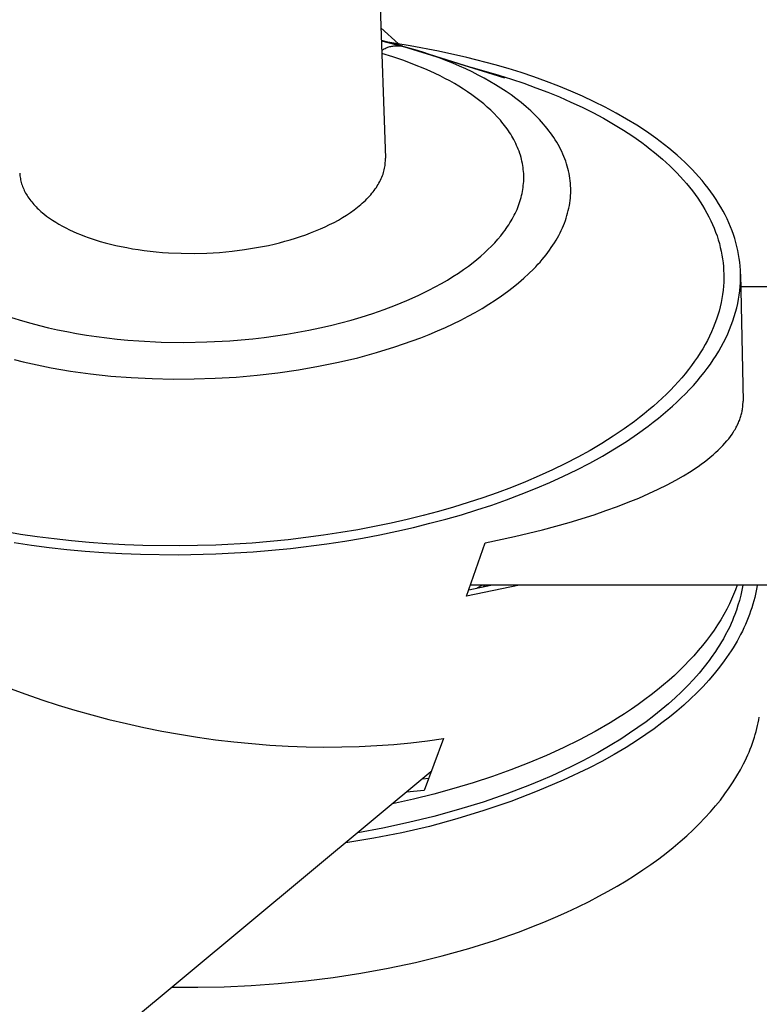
# Model space of a CAD drawing. Header units: millimetres. Extents: x 2489 to 5060, y -11490 to -9826.
# Tile 19 of 25: x 4466 to 4552, y -10337 to -10222. Entities that reach past the tile are written whole.
import ezdxf

# ---------------------------------------------------------------- set-up
doc = ezdxf.new("R2010")
doc.units = ezdxf.units.MM
doc.layers.add('Make2D$Visible$Curvas', color=7, linetype='Continuous')

msp = doc.modelspace()

# ---------------------------------------------------------------- linework, layer by layer
at = {"layer": 'Make2D$Visible$Curvas', "color": 8, "lineweight": -3, "true_color": 0x7f7f7f}
for p, q in [((4507.62, -10212.17), (4508.5, -10237.76)), ((4507.97, -10222.53), (4510.03, -10224.38)), ((4508.03, -10224.01), (4508.03, -10224.01)), ((4510.26, -10224.59), (4508.03, -10224.01)), ((4508.03, -10224.02), (4510.56, -10224.68)), ((4511.38, -10224.6), (4508.03, -10224.09)), ((4508.07, -10225.13), (4508.17, -10225.07)), ((4509.37, -10225.92), (4508.08, -10225.52)), ((4508.17, -10225.07), (4508.27, -10225.01)), ((4508.27, -10225.01), (4508.37, -10224.96)), ((4508.37, -10224.96), (4508.47, -10224.91)), ((4508.47, -10224.91), (4508.58, -10224.86)), ((4508.58, -10224.86), (4508.69, -10224.82)), ((4508.69, -10224.82), (4508.8, -10224.78)), ((4508.8, -10224.78), (4508.91, -10224.74)), ((4508.91, -10224.74), (4509.02, -10224.71)), ((4509.02, -10224.71), (4509.13, -10224.68)), ((4509.13, -10224.68), (4509.24, -10224.66)), ((4509.24, -10224.66), (4509.36, -10224.64)), ((4509.36, -10224.64), (4509.47, -10224.62)), ((4509.47, -10224.62), (4509.59, -10224.61)), ((4509.59, -10224.61), (4509.71, -10224.6)), ((4509.71, -10224.6), (4509.82, -10224.6)), ((4509.82, -10224.6), (4509.94, -10224.6)), ((4509.94, -10224.6), (4510.05, -10224.6)), ((4510.05, -10224.6), (4510.17, -10224.61)), ((4510.17, -10224.61), (4510.29, -10224.62)), ((4510.53, -10224.67), (4510.26, -10224.59)), ((4510.26, -10224.6), (4510.29, -10224.62)), ((4510.29, -10224.62), (4510.56, -10224.68)), ((4510.56, -10224.68), (4510.62, -10224.7)), ((4510.62, -10224.7), (4520.42, -10227.75)), ((4510.63, -10224.7), (4512.24, -10225.18)), ((4512.24, -10225.17), (4510.7, -10224.72)), ((4514.72, -10225.23), (4511.38, -10224.6)), ((4513.11, -10225.44), (4512.24, -10225.17)), ((4512.24, -10225.18), (4522.41, -10228.35)), ((4513.95, -10225.73), (4513.11, -10225.44)), ((4518.03, -10225.97), (4514.72, -10225.23)), ((4510.64, -10226.35), (4509.37, -10225.92)), ((4511.89, -10226.82), (4510.64, -10226.35)), ((4514.78, -10226.03), (4513.95, -10225.73)), ((4515.58, -10226.33), (4514.78, -10226.03)), ((4516.37, -10226.65), (4515.58, -10226.33)), ((4517.14, -10226.98), (4516.37, -10226.65)), ((4521.32, -10226.83), (4518.03, -10225.97)), ((4513.12, -10227.32), (4511.89, -10226.82)), ((4513.72, -10227.59), (4513.12, -10227.32)), ((4514.3, -10227.86), (4513.72, -10227.59)), ((4514.88, -10228.14), (4514.3, -10227.86)), ((4517.9, -10227.32), (4517.14, -10226.98)), ((4518.63, -10227.67), (4517.9, -10227.32)), ((4518.5, -10227.13), (4520.29, -10227.61)), ((4519.34, -10228.03), (4518.63, -10227.67)), ((4520.29, -10227.61), (4521.77, -10228.05)), ((4522.41, -10228.35), (4520.42, -10227.75)), ((4522.85, -10227.28), (4521.32, -10226.83)), ((4524.36, -10227.75), (4522.85, -10227.28)), ((4525.85, -10228.25), (4524.36, -10227.75)), ((4515.45, -10228.43), (4514.88, -10228.14)), ((4516.01, -10228.73), (4515.45, -10228.43)), ((4516.56, -10229.04), (4516.01, -10228.73)), ((4517.09, -10229.35), (4516.56, -10229.04)), ((4520.03, -10228.4), (4519.34, -10228.03)), ((4520.7, -10228.77), (4520.03, -10228.4)), ((4521.36, -10229.16), (4520.7, -10228.77)), ((4521.77, -10228.05), (4523.23, -10228.51)), ((4523.23, -10228.51), (4524.67, -10228.99)), ((4524.67, -10228.99), (4526.09, -10229.51)), ((4527.31, -10228.78), (4525.85, -10228.25)), ((4528.75, -10229.33), (4527.31, -10228.78)), ((4517.61, -10229.68), (4517.09, -10229.35)), ((4518.11, -10230.01), (4517.61, -10229.68)), ((4518.61, -10230.35), (4518.11, -10230.01)), ((4521.99, -10229.55), (4521.36, -10229.16)), ((4522.6, -10229.95), (4521.99, -10229.55)), ((4523.19, -10230.36), (4522.6, -10229.95)), ((4526.09, -10229.51), (4527.49, -10230.04)), ((4527.49, -10230.04), (4528.85, -10230.6)), ((4530.16, -10229.91), (4528.75, -10229.33)), ((4531.54, -10230.52), (4530.16, -10229.91)), ((4519.08, -10230.7), (4518.61, -10230.35)), ((4519.54, -10231.05), (4519.08, -10230.7)), ((4519.99, -10231.41), (4519.54, -10231.05)), ((4523.75, -10230.78), (4523.19, -10230.36)), ((4524.36, -10231.26), (4523.75, -10230.78)), ((4524.94, -10231.74), (4524.36, -10231.26)), ((4528.85, -10230.6), (4530.18, -10231.19)), ((4530.18, -10231.19), (4531.48, -10231.8)), ((4532.88, -10231.15), (4531.54, -10230.52)), ((4534.19, -10231.8), (4532.88, -10231.15)), ((4520.41, -10231.78), (4519.99, -10231.41)), ((4520.82, -10232.16), (4520.41, -10231.78)), ((4521.21, -10232.54), (4520.82, -10232.16)), ((4525.49, -10232.23), (4524.94, -10231.74)), ((4525.75, -10232.48), (4525.49, -10232.23)), ((4526.01, -10232.74), (4525.75, -10232.48)), ((4531.48, -10231.8), (4532.75, -10232.43)), ((4532.75, -10232.43), (4533.98, -10233.09)), ((4535.46, -10232.48), (4534.19, -10231.8)), ((4536.68, -10233.18), (4535.46, -10232.48)), ((4521.58, -10232.93), (4521.21, -10232.54)), ((4521.94, -10233.33), (4521.58, -10232.93)), ((4522.1, -10233.53), (4521.94, -10233.33)), ((4522.27, -10233.73), (4522.1, -10233.53)), ((4526.26, -10232.99), (4526.01, -10232.74)), ((4526.51, -10233.24), (4526.26, -10232.99)), ((4526.74, -10233.5), (4526.51, -10233.24)), ((4526.97, -10233.76), (4526.74, -10233.5)), ((4533.98, -10233.09), (4535.16, -10233.77)), ((4537.87, -10233.91), (4536.68, -10233.18)), ((4522.43, -10233.93), (4522.27, -10233.73)), ((4522.58, -10234.13), (4522.43, -10233.93)), ((4522.73, -10234.34), (4522.58, -10234.13)), ((4522.87, -10234.54), (4522.73, -10234.34)), ((4523.01, -10234.75), (4522.87, -10234.54)), ((4523.14, -10234.96), (4523.01, -10234.75)), ((4527.19, -10234.02), (4526.97, -10233.76)), ((4527.4, -10234.28), (4527.19, -10234.02)), ((4527.61, -10234.55), (4527.4, -10234.28)), ((4527.81, -10234.81), (4527.61, -10234.55)), ((4535.16, -10233.77), (4536.31, -10234.47)), ((4536.31, -10234.47), (4537.4, -10235.19)), ((4539, -10234.65), (4537.87, -10233.91)), ((4540.09, -10235.42), (4539, -10234.65)), ((4523.27, -10235.17), (4523.14, -10234.96)), ((4523.39, -10235.38), (4523.27, -10235.17)), ((4523.51, -10235.59), (4523.39, -10235.38)), ((4523.62, -10235.8), (4523.51, -10235.59)), ((4523.73, -10236.03), (4523.62, -10235.8)), ((4528, -10235.08), (4527.81, -10234.81)), ((4528.18, -10235.35), (4528, -10235.08)), ((4528.36, -10235.62), (4528.18, -10235.35)), ((4528.53, -10235.89), (4528.36, -10235.62)), ((4528.69, -10236.16), (4528.53, -10235.89)), ((4537.4, -10235.19), (4538.46, -10235.93)), ((4538.46, -10235.93), (4538.97, -10236.31)), ((4540.62, -10235.81), (4540.09, -10235.42)), ((4541.13, -10236.2), (4540.62, -10235.81)), ((4523.84, -10236.26), (4523.73, -10236.03)), ((4523.94, -10236.49), (4523.84, -10236.26)), ((4524.03, -10236.72), (4523.94, -10236.49)), ((4524.12, -10236.95), (4524.03, -10236.72)), ((4524.2, -10237.19), (4524.12, -10236.95)), ((4528.84, -10236.44), (4528.69, -10236.16)), ((4528.98, -10236.72), (4528.84, -10236.44)), ((4529.12, -10236.99), (4528.98, -10236.72)), ((4529.25, -10237.27), (4529.12, -10236.99)), ((4538.97, -10236.31), (4539.46, -10236.69)), ((4539.46, -10236.69), (4539.95, -10237.08)), ((4539.95, -10237.08), (4540.42, -10237.47)), ((4541.63, -10236.6), (4541.13, -10236.2)), ((4542.12, -10237.01), (4541.63, -10236.6)), ((4542.59, -10237.41), (4542.12, -10237.01)), ((4508.48, -10238.43), (4508.49, -10238.26)), ((4508.49, -10238.26), (4508.5, -10238.09)), ((4508.5, -10237.93), (4508.5, -10237.76)), ((4508.5, -10238.09), (4508.5, -10237.93)), ((4524.28, -10237.42), (4524.2, -10237.19)), ((4524.35, -10237.66), (4524.28, -10237.42)), ((4524.41, -10237.89), (4524.35, -10237.66)), ((4524.46, -10238.12), (4524.41, -10237.89)), ((4524.51, -10238.36), (4524.46, -10238.12)), ((4529.37, -10237.55), (4529.25, -10237.27)), ((4529.48, -10237.83), (4529.37, -10237.55)), ((4529.58, -10238.11), (4529.48, -10237.83)), ((4529.67, -10238.4), (4529.58, -10238.11)), ((4540.42, -10237.47), (4540.87, -10237.86)), ((4540.87, -10237.86), (4541.32, -10238.26)), ((4541.32, -10238.26), (4541.75, -10238.66)), ((4543.05, -10237.83), (4542.59, -10237.41)), ((4543.49, -10238.24), (4543.05, -10237.83)), ((4543.93, -10238.66), (4543.49, -10238.24)), ((4508.27, -10239.45), (4508.32, -10239.28)), ((4508.32, -10239.28), (4508.37, -10239.11)), ((4508.37, -10239.11), (4508.4, -10238.94)), ((4508.4, -10238.94), (4508.43, -10238.77)), ((4508.43, -10238.77), (4508.46, -10238.6)), ((4508.46, -10238.6), (4508.48, -10238.43)), ((4524.55, -10238.6), (4524.51, -10238.36)), ((4524.59, -10238.83), (4524.55, -10238.6)), ((4524.62, -10239.07), (4524.59, -10238.83)), ((4524.64, -10239.31), (4524.62, -10239.07)), ((4524.66, -10239.54), (4524.64, -10239.31)), ((4529.76, -10238.68), (4529.67, -10238.4)), ((4529.84, -10238.96), (4529.76, -10238.68)), ((4529.91, -10239.25), (4529.84, -10238.96)), ((4529.97, -10239.54), (4529.91, -10239.25)), ((4541.75, -10238.66), (4542.17, -10239.07)), ((4542.17, -10239.07), (4542.57, -10239.48)), ((4544.34, -10239.09), (4543.93, -10238.66)), ((4544.75, -10239.51), (4544.34, -10239.09)), ((4465.76, -10239.5), (4465.77, -10239.66)), ((4465.77, -10239.66), (4465.78, -10239.82)), ((4465.78, -10239.82), (4465.8, -10239.98)), ((4465.8, -10239.98), (4465.83, -10240.13)), ((4465.83, -10240.13), (4465.86, -10240.29)), ((4465.86, -10240.29), (4465.9, -10240.45)), ((4465.9, -10240.45), (4465.94, -10240.6)), ((4507.75, -10240.66), (4507.85, -10240.49)), ((4507.85, -10240.49), (4507.93, -10240.31)), ((4507.93, -10240.31), (4508.01, -10240.14)), ((4508.01, -10240.14), (4508.09, -10239.97)), ((4508.09, -10239.97), (4508.15, -10239.8)), ((4508.15, -10239.8), (4508.22, -10239.62)), ((4508.19, -10239.7), (4508.2, -10239.7)), ((4508.22, -10239.62), (4508.27, -10239.45)), ((4524.64, -10240.72), (4524.66, -10240.49)), ((4524.67, -10239.78), (4524.66, -10239.54)), ((4524.66, -10240.49), (4524.67, -10240.25)), ((4524.67, -10240.02), (4524.67, -10239.78)), ((4524.67, -10240.25), (4524.67, -10240.02)), ((4530.02, -10239.82), (4529.97, -10239.54)), ((4530.07, -10240.11), (4530.02, -10239.82)), ((4530.1, -10240.4), (4530.07, -10240.11)), ((4530.13, -10240.69), (4530.1, -10240.4)), ((4542.57, -10239.48), (4542.96, -10239.9)), ((4542.96, -10239.9), (4543.34, -10240.31)), ((4543.34, -10240.31), (4543.7, -10240.73)), ((4545.14, -10239.95), (4544.75, -10239.51)), ((4545.51, -10240.38), (4545.14, -10239.95)), ((4545.87, -10240.82), (4545.51, -10240.38)), ((4465.94, -10240.6), (4465.98, -10240.76)), ((4465.98, -10240.76), (4466.03, -10240.92)), ((4466.03, -10240.92), (4466.09, -10241.07)), ((4466.09, -10241.07), (4466.15, -10241.23)), ((4466.15, -10241.23), (4466.22, -10241.38)), ((4466.22, -10241.38), (4466.29, -10241.54)), ((4466.29, -10241.54), (4466.37, -10241.69)), ((4466.37, -10241.69), (4466.45, -10241.84)), ((4506.93, -10241.86), (4507.06, -10241.69)), ((4507.06, -10241.69), (4507.2, -10241.52)), ((4507.2, -10241.52), (4507.32, -10241.35)), ((4507.32, -10241.35), (4507.44, -10241.17)), ((4507.44, -10241.17), (4507.55, -10241)), ((4507.55, -10241), (4507.65, -10240.83)), ((4507.65, -10240.83), (4507.75, -10240.66)), ((4524.47, -10241.9), (4524.52, -10241.67)), ((4524.52, -10241.67), (4524.56, -10241.43)), ((4524.56, -10241.43), (4524.59, -10241.2)), ((4524.59, -10241.2), (4524.62, -10240.96)), ((4524.62, -10240.96), (4524.64, -10240.72)), ((4530.15, -10240.98), (4530.13, -10240.69)), ((4530.16, -10241.27), (4530.15, -10240.98)), ((4530.16, -10241.56), (4530.16, -10241.27)), ((4530.16, -10241.85), (4530.16, -10241.56)), ((4543.7, -10240.73), (4544.05, -10241.16)), ((4544.05, -10241.16), (4544.38, -10241.58)), ((4544.38, -10241.58), (4544.7, -10242.01)), ((4546.22, -10241.26), (4545.87, -10240.82)), ((4546.55, -10241.7), (4546.22, -10241.26)), ((4546.86, -10242.14), (4546.55, -10241.7)), ((4466.45, -10241.84), (4466.54, -10241.99)), ((4466.54, -10241.99), (4466.63, -10242.14)), ((4466.63, -10242.14), (4466.72, -10242.29)), ((4466.72, -10242.29), (4466.83, -10242.44)), ((4466.83, -10242.44), (4466.93, -10242.59)), ((4466.93, -10242.59), (4467.04, -10242.73)), ((4467.04, -10242.73), (4467.16, -10242.88)), ((4505.8, -10243.02), (4505.98, -10242.86)), ((4505.98, -10242.86), (4506.16, -10242.69)), ((4506.16, -10242.69), (4506.32, -10242.53)), ((4506.32, -10242.53), (4506.48, -10242.36)), ((4506.48, -10242.36), (4506.64, -10242.19)), ((4506.64, -10242.19), (4506.79, -10242.03)), ((4506.79, -10242.03), (4506.93, -10241.86)), ((4524.14, -10243.06), (4524.22, -10242.83)), ((4524.22, -10242.83), (4524.29, -10242.6)), ((4524.29, -10242.6), (4524.36, -10242.37)), ((4524.36, -10242.37), (4524.42, -10242.13)), ((4524.42, -10242.13), (4524.47, -10241.9)), ((4530.05, -10243.01), (4530.09, -10242.72)), ((4530.09, -10242.72), (4530.12, -10242.43)), ((4530.12, -10242.43), (4530.14, -10242.14)), ((4530.14, -10242.14), (4530.16, -10241.85)), ((4544.7, -10242.01), (4545.01, -10242.44)), ((4545.01, -10242.44), (4545.3, -10242.87)), ((4547.16, -10242.59), (4546.86, -10242.14)), ((4547.45, -10243.04), (4547.16, -10242.59)), ((4467.16, -10242.88), (4467.28, -10243.02)), ((4467.28, -10243.02), (4467.4, -10243.17)), ((4467.4, -10243.17), (4467.53, -10243.31)), ((4467.53, -10243.31), (4467.67, -10243.45)), ((4467.67, -10243.45), (4467.8, -10243.59)), ((4467.8, -10243.59), (4467.95, -10243.72)), ((4467.95, -10243.72), (4468.09, -10243.86)), ((4468.09, -10243.86), (4468.24, -10243.99)), ((4468.24, -10243.99), (4468.4, -10244.13)), ((4504.4, -10244.12), (4504.83, -10243.81)), ((4504.83, -10243.81), (4505.04, -10243.66)), ((4505.04, -10243.66), (4505.24, -10243.5)), ((4505.24, -10243.5), (4505.43, -10243.34)), ((4505.43, -10243.34), (4505.62, -10243.18)), ((4505.62, -10243.18), (4505.8, -10243.02)), ((4523.67, -10244.21), (4523.78, -10243.98)), ((4523.78, -10243.98), (4523.88, -10243.75)), ((4523.88, -10243.75), (4523.97, -10243.52)), ((4523.97, -10243.52), (4524.06, -10243.29)), ((4524.06, -10243.29), (4524.14, -10243.06)), ((4529.8, -10244.18), (4529.87, -10243.89)), ((4529.87, -10243.89), (4529.94, -10243.6)), ((4529.94, -10243.6), (4530, -10243.31)), ((4530, -10243.31), (4530.05, -10243.01)), ((4545.3, -10242.87), (4545.57, -10243.31)), ((4545.57, -10243.31), (4545.84, -10243.75)), ((4545.84, -10243.75), (4546.08, -10244.19)), ((4547.72, -10243.49), (4547.45, -10243.04)), ((4547.97, -10243.95), (4547.72, -10243.49)), ((4548.21, -10244.4), (4547.97, -10243.95)), ((4468.4, -10244.13), (4468.56, -10244.26)), ((4468.56, -10244.26), (4468.88, -10244.52)), ((4468.88, -10244.52), (4469.23, -10244.77)), ((4469.23, -10244.77), (4469.59, -10245.01)), ((4469.59, -10245.01), (4469.96, -10245.25)), ((4502.5, -10245.27), (4503, -10244.99)), ((4503, -10244.99), (4503.49, -10244.71)), ((4503.49, -10244.71), (4503.95, -10244.42)), ((4503.95, -10244.42), (4504.4, -10244.12)), ((4523.06, -10245.32), (4523.19, -10245.1)), ((4523.19, -10245.1), (4523.32, -10244.88)), ((4523.32, -10244.88), (4523.44, -10244.66)), ((4523.44, -10244.66), (4523.56, -10244.43)), ((4523.56, -10244.43), (4523.67, -10244.21)), ((4529.42, -10245.34), (4529.53, -10245.05)), ((4529.53, -10245.05), (4529.63, -10244.76)), ((4529.63, -10244.76), (4529.72, -10244.47)), ((4529.72, -10244.47), (4529.8, -10244.18)), ((4546.08, -10244.19), (4546.31, -10244.63)), ((4546.31, -10244.63), (4546.53, -10245.07)), ((4546.53, -10245.07), (4546.73, -10245.51)), ((4548.44, -10244.86), (4548.21, -10244.4)), ((4548.65, -10245.32), (4548.44, -10244.86)), ((4469.96, -10245.25), (4470.34, -10245.48)), ((4470.34, -10245.48), (4470.74, -10245.7)), ((4470.74, -10245.7), (4471.14, -10245.91)), ((4471.14, -10245.91), (4471.56, -10246.12)), ((4471.56, -10246.12), (4471.99, -10246.32)), ((4471.99, -10246.32), (4472.42, -10246.51)), ((4499.76, -10246.5), (4500.34, -10246.27)), ((4500.34, -10246.27), (4500.9, -10246.03)), ((4500.9, -10246.03), (4501.44, -10245.79)), ((4501.44, -10245.79), (4501.98, -10245.53)), ((4501.98, -10245.53), (4502.5, -10245.27)), ((4522.32, -10246.4), (4522.48, -10246.19)), ((4522.48, -10246.19), (4522.63, -10245.97)), ((4522.63, -10245.97), (4522.78, -10245.76)), ((4522.78, -10245.76), (4522.92, -10245.54)), ((4522.92, -10245.54), (4523.06, -10245.32)), ((4528.91, -10246.5), (4529.05, -10246.21)), ((4529.05, -10246.21), (4529.18, -10245.92)), ((4529.18, -10245.92), (4529.31, -10245.63)), ((4529.31, -10245.63), (4529.42, -10245.34)), ((4546.73, -10245.51), (4546.92, -10245.96)), ((4546.92, -10245.96), (4547.1, -10246.4)), ((4548.84, -10245.78), (4548.65, -10245.32)), ((4549.02, -10246.24), (4548.84, -10245.78)), ((4549.18, -10246.7), (4549.02, -10246.24)), ((4472.42, -10246.51), (4472.86, -10246.69)), ((4472.86, -10246.69), (4473.31, -10246.87)), ((4473.31, -10246.87), (4473.77, -10247.03)), ((4473.77, -10247.03), (4474.23, -10247.19)), ((4474.23, -10247.19), (4474.7, -10247.34)), ((4474.7, -10247.34), (4475.17, -10247.49)), ((4496.13, -10247.64), (4496.76, -10247.48)), ((4496.76, -10247.48), (4497.38, -10247.3)), ((4497.38, -10247.3), (4497.99, -10247.12)), ((4497.99, -10247.12), (4498.59, -10246.92)), ((4498.59, -10246.92), (4499.18, -10246.71)), ((4499.18, -10246.71), (4499.76, -10246.5)), ((4521.27, -10247.65), (4521.64, -10247.24)), ((4521.64, -10247.24), (4521.99, -10246.83)), ((4521.99, -10246.83), (4522.32, -10246.4)), ((4528.26, -10247.65), (4528.44, -10247.36)), ((4528.44, -10247.36), (4528.6, -10247.08)), ((4528.6, -10247.08), (4528.76, -10246.79)), ((4528.76, -10246.79), (4528.91, -10246.5)), ((4547.1, -10246.4), (4547.26, -10246.85)), ((4547.26, -10246.85), (4547.4, -10247.29)), ((4547.4, -10247.29), (4547.53, -10247.74)), ((4549.33, -10247.16), (4549.18, -10246.7)), ((4549.47, -10247.62), (4549.33, -10247.16)), ((4475.17, -10247.49), (4475.76, -10247.65)), ((4475.76, -10247.65), (4476.36, -10247.81)), ((4476.36, -10247.81), (4476.98, -10247.96)), ((4476.98, -10247.96), (4477.61, -10248.1)), ((4477.6, -10248.09), (4477.6, -10248.09)), ((4477.6, -10248.09), (4477.61, -10248.09)), ((4477.61, -10248.1), (4478.26, -10248.22)), ((4478.26, -10248.22), (4478.93, -10248.34)), ((4478.93, -10248.34), (4479.61, -10248.45)), ((4479.61, -10248.45), (4480.3, -10248.55)), ((4480.3, -10248.55), (4481, -10248.63)), ((4490.6, -10248.63), (4492.04, -10248.45)), ((4492.04, -10248.45), (4493.45, -10248.22)), ((4493.45, -10248.22), (4494.14, -10248.09)), ((4494.14, -10248.09), (4494.82, -10247.95)), ((4494.82, -10247.95), (4495.48, -10247.8)), ((4495.48, -10247.8), (4496.13, -10247.64)), ((4520.08, -10248.84), (4520.49, -10248.45)), ((4520.49, -10248.45), (4520.89, -10248.06)), ((4520.89, -10248.06), (4521.27, -10247.65)), ((4527.49, -10248.78), (4527.69, -10248.5)), ((4527.69, -10248.5), (4527.89, -10248.22)), ((4527.89, -10248.22), (4528.08, -10247.93)), ((4528.08, -10247.93), (4528.26, -10247.65)), ((4547.53, -10247.74), (4547.64, -10248.19)), ((4547.64, -10248.19), (4547.74, -10248.64)), ((4549.59, -10248.09), (4549.47, -10247.62)), ((4549.69, -10248.55), (4549.59, -10248.09)), ((4549.78, -10249.01), (4549.69, -10248.55)), ((4481, -10248.63), (4481.71, -10248.71)), ((4481.71, -10248.71), (4482.43, -10248.77)), ((4482.43, -10248.77), (4483.16, -10248.82)), ((4483.16, -10248.82), (4484.64, -10248.88)), ((4484.64, -10248.88), (4486.13, -10248.9)), ((4486.13, -10248.9), (4487.63, -10248.86)), ((4487.63, -10248.86), (4489.12, -10248.77)), ((4489.12, -10248.77), (4490.6, -10248.63)), ((4518.75, -10249.96), (4519.2, -10249.6)), ((4519.2, -10249.6), (4519.65, -10249.22)), ((4519.65, -10249.22), (4520.08, -10248.84)), ((4526.58, -10249.9), (4526.82, -10249.62)), ((4526.82, -10249.62), (4527.05, -10249.34)), ((4527.05, -10249.34), (4527.27, -10249.06)), ((4527.27, -10249.06), (4527.49, -10248.78)), ((4547.74, -10248.64), (4547.83, -10249.08)), ((4547.83, -10249.08), (4547.9, -10249.53)), ((4547.9, -10249.53), (4547.96, -10249.98)), ((4549.85, -10249.47), (4549.78, -10249.01)), ((4549.91, -10249.93), (4549.85, -10249.47)), ((4517.03, -10251.2), (4517.63, -10250.79)), ((4517.63, -10250.79), (4518.2, -10250.38)), ((4518.2, -10250.38), (4518.75, -10249.96)), ((4525.26, -10251.26), (4525.81, -10250.72)), ((4525.81, -10250.72), (4526.08, -10250.45)), ((4526.08, -10250.45), (4526.33, -10250.17)), ((4526.33, -10250.17), (4526.58, -10249.9)), ((4547.96, -10249.98), (4548, -10250.42)), ((4548, -10250.42), (4548.03, -10250.87)), ((4548.03, -10250.87), (4548.05, -10251.31)), ((4549.96, -10250.4), (4549.91, -10249.93)), ((4549.99, -10250.86), (4549.96, -10250.4)), ((4550, -10251.32), (4549.99, -10250.86)), ((4515.05, -10252.42), (4515.74, -10252.02)), ((4515.74, -10252.02), (4516.39, -10251.61)), ((4516.39, -10251.61), (4517.03, -10251.2)), ((4524.07, -10252.32), (4524.68, -10251.79)), ((4524.68, -10251.79), (4525.26, -10251.26)), ((4548.05, -10251.78), (4548.04, -10252.26)), ((4548.05, -10251.31), (4548.05, -10251.78)), ((4549.99, -10252.29), (4550.01, -10251.8)), ((4550.01, -10251.8), (4550, -10251.32)), ((4550, -10251.32), (4550.3, -10266.16)), ((4512.31, -10253.82), (4513.59, -10253.2)), ((4513.59, -10253.2), (4514.33, -10252.81)), ((4514.33, -10252.81), (4515.05, -10252.42)), ((4522.76, -10253.36), (4523.43, -10252.84)), ((4523.43, -10252.84), (4524.07, -10252.32)), ((4547.97, -10253.21), (4547.9, -10253.69)), ((4548.01, -10252.73), (4547.97, -10253.21)), ((4548.04, -10252.26), (4548.01, -10252.73)), ((4549.91, -10253.27), (4549.96, -10252.78)), ((4549.96, -10252.78), (4549.99, -10252.29)), ((5032.75, -10252.81), (4549.96, -10252.81)), ((4511.01, -10254.41), (4512.31, -10253.82)), ((4520.59, -10254.84), (4521.34, -10254.36)), ((4521.34, -10254.36), (4522.07, -10253.86)), ((4522.07, -10253.86), (4522.76, -10253.36)), ((4547.83, -10254.17), (4547.73, -10254.65)), ((4547.9, -10253.69), (4547.83, -10254.17)), ((4549.68, -10254.76), (4549.77, -10254.26)), ((4549.77, -10254.26), (4549.85, -10253.77)), ((4549.85, -10253.77), (4549.91, -10253.27)), ((4507.01, -10255.92), (4508.36, -10255.45)), ((4508.36, -10255.45), (4509.69, -10254.95)), ((4509.69, -10254.95), (4511.01, -10254.41)), ((4519, -10255.79), (4519.81, -10255.32)), ((4519.81, -10255.32), (4520.59, -10254.84)), ((4547.62, -10255.14), (4547.5, -10255.63)), ((4547.73, -10254.65), (4547.62, -10255.14)), ((4549.43, -10255.77), (4549.56, -10255.26)), ((4549.56, -10255.26), (4549.68, -10254.76)), ((4464.81, -10256.38), (4466.1, -10256.78)), ((4504.49, -10256.69), (4505.65, -10256.35)), ((4505.65, -10256.35), (4507.01, -10255.92)), ((4517.3, -10256.69), (4518.16, -10256.25)), ((4518.16, -10256.25), (4519, -10255.79)), ((4547.19, -10256.6), (4547.02, -10257.09)), ((4547.35, -10256.11), (4547.19, -10256.6)), ((4547.5, -10255.63), (4547.35, -10256.11)), ((4549.12, -10256.78), (4549.28, -10256.27)), ((4549.28, -10256.27), (4549.43, -10255.77)), ((4466.1, -10256.78), (4467.07, -10257.06)), ((4467.07, -10257.06), (4468.07, -10257.33)), ((4467.89, -10257.28), (4467.89, -10257.28)), ((4468.07, -10257.33), (4469.11, -10257.58)), ((4469.11, -10257.58), (4470.18, -10257.82)), ((4470.18, -10257.82), (4471.27, -10258.04)), ((4499.56, -10257.87), (4500.83, -10257.6)), ((4500.83, -10257.6), (4502.07, -10257.32)), ((4502.07, -10257.32), (4503.29, -10257.01)), ((4503.29, -10257.01), (4504.49, -10256.69)), ((4514.58, -10257.96), (4515.51, -10257.55)), ((4515.51, -10257.55), (4516.42, -10257.13)), ((4516.42, -10257.13), (4517.3, -10256.69)), ((4546.82, -10257.58), (4546.61, -10258.07)), ((4547.02, -10257.09), (4546.82, -10257.58)), ((4548.51, -10258.29), (4548.73, -10257.79)), ((4548.73, -10257.79), (4548.93, -10257.28)), ((4548.93, -10257.28), (4549.12, -10256.78)), ((4471.27, -10258.04), (4472.4, -10258.25)), ((4472.4, -10258.25), (4473.55, -10258.44)), ((4473.55, -10258.44), (4474.73, -10258.62)), ((4474.73, -10258.62), (4475.94, -10258.78)), ((4475.94, -10258.78), (4477.16, -10258.91)), ((4477.16, -10258.91), (4478.41, -10259.03)), ((4491.65, -10259), (4493, -10258.87)), ((4493, -10258.87), (4494.33, -10258.71)), ((4494.33, -10258.71), (4495.66, -10258.53)), ((4495.66, -10258.53), (4496.98, -10258.33)), ((4496.98, -10258.33), (4498.28, -10258.11)), ((4498.28, -10258.11), (4499.56, -10257.87)), ((4511.64, -10259.13), (4512.64, -10258.75)), ((4512.64, -10258.75), (4513.62, -10258.36)), ((4513.62, -10258.36), (4514.58, -10257.96)), ((4546.38, -10258.57), (4546.13, -10259.06)), ((4546.61, -10258.07), (4546.38, -10258.57)), ((4548.02, -10259.31), (4548.28, -10258.8)), ((4548.28, -10258.8), (4548.51, -10258.29)), ((4478.41, -10259.03), (4479.68, -10259.13)), ((4479.68, -10259.13), (4482.28, -10259.26)), ((4482.28, -10259.26), (4484.92, -10259.3)), ((4484.92, -10259.3), (4487.61, -10259.25)), ((4487.61, -10259.25), (4490.3, -10259.1)), ((4490.3, -10259.1), (4491.65, -10259)), ((4507.46, -10260.49), (4509.59, -10259.83)), ((4509.59, -10259.83), (4511.64, -10259.13)), ((4545.59, -10260.04), (4545.29, -10260.53)), ((4545.87, -10259.55), (4545.59, -10260.04)), ((4546.13, -10259.06), (4545.87, -10259.55)), ((4547.46, -10260.32), (4547.75, -10259.81)), ((4547.75, -10259.81), (4548.02, -10259.31)), ((4465.1, -10261.29), (4466.16, -10261.56)), ((4503, -10261.63), (4505.26, -10261.09)), ((4505.26, -10261.09), (4507.46, -10260.49)), ((4544.97, -10261.02), (4544.64, -10261.51)), ((4545.29, -10260.53), (4544.97, -10261.02)), ((4546.82, -10261.33), (4547.15, -10260.83)), ((4547.15, -10260.83), (4547.46, -10260.32)), ((4466.16, -10261.56), (4467.24, -10261.81)), ((4467.24, -10261.81), (4468.33, -10262.05)), ((4468.33, -10262.05), (4469.44, -10262.27)), ((4469.44, -10262.27), (4471.71, -10262.66)), ((4498.33, -10262.51), (4500.69, -10262.1)), ((4500.69, -10262.1), (4503, -10261.63)), ((4544.29, -10261.99), (4543.92, -10262.48)), ((4544.64, -10261.51), (4544.29, -10261.99)), ((4545.74, -10262.84), (4546.12, -10262.34)), ((4546.12, -10262.34), (4546.48, -10261.84)), ((4546.48, -10261.84), (4546.82, -10261.33)), ((4471.71, -10262.66), (4474.03, -10262.98)), ((4474.03, -10262.98), (4476.4, -10263.24)), ((4476.4, -10263.24), (4478.8, -10263.42)), ((4478.8, -10263.42), (4481.23, -10263.54)), ((4481.23, -10263.54), (4483.68, -10263.59)), ((4483.68, -10263.59), (4486.14, -10263.58)), ((4486.14, -10263.58), (4488.61, -10263.5)), ((4488.61, -10263.5), (4491.06, -10263.35)), ((4491.06, -10263.35), (4493.51, -10263.14)), ((4493.51, -10263.14), (4495.93, -10262.86)), ((4495.93, -10262.86), (4498.33, -10262.51)), ((4543.13, -10263.44), (4542.71, -10263.92)), ((4543.53, -10262.96), (4543.13, -10263.44)), ((4543.92, -10262.48), (4543.53, -10262.96)), ((4544.92, -10263.84), (4545.34, -10263.34)), ((4545.34, -10263.34), (4545.74, -10262.84)), ((4542.27, -10264.4), (4541.82, -10264.87)), ((4542.71, -10263.92), (4542.27, -10264.4)), ((4544.04, -10264.82), (4544.49, -10264.33)), ((4544.49, -10264.33), (4544.92, -10263.84)), ((4540.86, -10265.81), (4540.36, -10266.28)), ((4541.35, -10265.35), (4540.86, -10265.81)), ((4541.82, -10264.87), (4541.35, -10265.35)), ((4542.58, -10266.28), (4543.08, -10265.8)), ((4543.08, -10265.8), (4543.57, -10265.31)), ((4543.57, -10265.31), (4544.04, -10264.82)), ((4539.84, -10266.74), (4539.3, -10267.2)), ((4540.36, -10266.28), (4539.84, -10266.74)), ((4541.52, -10267.24), (4542.06, -10266.76)), ((4542.06, -10266.76), (4542.58, -10266.28)), ((4550.23, -10267.14), (4550.25, -10267.02)), ((4550.25, -10267.02), (4550.26, -10266.89)), ((4550.26, -10266.89), (4550.28, -10266.71)), ((4550.28, -10266.71), (4550.29, -10266.53)), ((4550.29, -10266.53), (4550.3, -10266.34)), ((4550.3, -10266.34), (4550.3, -10266.16)), ((4538.18, -10268.1), (4537.6, -10268.55)), ((4538.75, -10267.65), (4538.18, -10268.1)), ((4539.3, -10267.2), (4538.75, -10267.65)), ((4539.81, -10268.64), (4540.4, -10268.18)), ((4540.4, -10268.18), (4540.97, -10267.71)), ((4540.97, -10267.71), (4541.52, -10267.24)), ((4549.92, -10268.3), (4549.97, -10268.17)), ((4549.97, -10268.17), (4550.01, -10268.04)), ((4550.01, -10268.04), (4550.05, -10267.91)), ((4550.05, -10267.91), (4550.09, -10267.78)), ((4550.09, -10267.78), (4550.13, -10267.66)), ((4550.13, -10267.66), (4550.16, -10267.53)), ((4550.16, -10267.53), (4550.18, -10267.4)), ((4550.18, -10267.4), (4550.21, -10267.27)), ((4550.21, -10267.27), (4550.23, -10267.14)), ((4537.6, -10268.55), (4536.39, -10269.42)), ((4537.96, -10270.01), (4539.21, -10269.1)), ((4539.21, -10269.1), (4539.81, -10268.64)), ((4549.36, -10269.49), (4549.44, -10269.35)), ((4549.44, -10269.35), (4549.51, -10269.22)), ((4549.51, -10269.22), (4549.58, -10269.09)), ((4549.58, -10269.09), (4549.64, -10268.96)), ((4549.64, -10268.96), (4549.71, -10268.83)), ((4549.71, -10268.83), (4549.77, -10268.69)), ((4549.77, -10268.69), (4549.82, -10268.56)), ((4549.82, -10268.56), (4549.87, -10268.43)), ((4549.87, -10268.43), (4549.92, -10268.3)), ((4535.13, -10270.28), (4533.8, -10271.11)), ((4536.39, -10269.42), (4535.13, -10270.28)), ((4536.66, -10270.89), (4537.96, -10270.01)), ((4548.63, -10270.56), (4548.83, -10270.29)), ((4548.83, -10270.29), (4549.02, -10270.02)), ((4549.02, -10270.02), (4549.2, -10269.75)), ((4549.2, -10269.75), (4549.28, -10269.62)), ((4549.28, -10269.62), (4549.36, -10269.49)), ((4533.8, -10271.11), (4532.43, -10271.93)), ((4535.29, -10271.75), (4536.66, -10270.89)), ((4547.39, -10271.91), (4547.67, -10271.64)), ((4547.67, -10271.64), (4547.93, -10271.37)), ((4547.93, -10271.37), (4548.18, -10271.1)), ((4548.18, -10271.1), (4548.41, -10270.83)), ((4548.41, -10270.83), (4548.63, -10270.56)), ((4531, -10272.72), (4529.53, -10273.48)), ((4532.43, -10271.93), (4531, -10272.72)), ((4532.4, -10273.41), (4533.87, -10272.59)), ((4533.87, -10272.59), (4535.29, -10271.75)), ((4546.14, -10273), (4546.47, -10272.73)), ((4546.47, -10272.73), (4546.79, -10272.45)), ((4546.79, -10272.45), (4547.1, -10272.18)), ((4547.1, -10272.18), (4547.39, -10271.91)), ((4529.53, -10273.48), (4528.02, -10274.21)), ((4530.88, -10274.19), (4532.4, -10273.41)), ((4544.64, -10274.08), (4545.04, -10273.81)), ((4545.04, -10273.81), (4545.42, -10273.54)), ((4545.42, -10273.54), (4545.79, -10273.27)), ((4545.79, -10273.27), (4546.14, -10273)), ((4526.46, -10274.92), (4524.87, -10275.61)), ((4528.02, -10274.21), (4526.46, -10274.92)), ((4527.71, -10275.69), (4529.31, -10274.95)), ((4529.31, -10274.95), (4530.88, -10274.19)), ((4542.43, -10275.42), (4543.36, -10274.89)), ((4543.36, -10274.89), (4544.23, -10274.35)), ((4544.23, -10274.35), (4544.64, -10274.08)), ((4523.24, -10276.26), (4521.58, -10276.88)), ((4524.87, -10275.61), (4523.24, -10276.26)), ((4526.06, -10276.39), (4527.71, -10275.69)), ((4540.39, -10276.48), (4541.44, -10275.95)), ((4541.44, -10275.95), (4542.43, -10275.42)), ((4521.58, -10276.88), (4519.9, -10277.47)), ((4522.67, -10277.71), (4524.38, -10277.06)), ((4524.38, -10277.06), (4526.06, -10276.39)), ((4538.12, -10277.5), (4539.28, -10276.99)), ((4539.28, -10276.99), (4540.39, -10276.48)), ((4516.46, -10278.56), (4514.7, -10279.07)), ((4518.19, -10278.03), (4516.46, -10278.56)), ((4519.9, -10277.47), (4518.19, -10278.03)), ((4519.17, -10278.9), (4520.93, -10278.32)), ((4520.93, -10278.32), (4522.67, -10277.71)), ((4534.28, -10278.98), (4535.61, -10278.5)), ((4535.61, -10278.5), (4536.89, -10278)), ((4536.89, -10278), (4538.12, -10277.5)), ((4512.9, -10279.55), (4511.05, -10280.01)), ((4514.7, -10279.07), (4512.9, -10279.55)), ((4515.56, -10279.97), (4517.38, -10279.45)), ((4517.38, -10279.45), (4519.17, -10278.9)), ((4529.97, -10280.35), (4532.89, -10279.45)), ((4532.89, -10279.45), (4534.28, -10278.98)), ((4507.23, -10280.84), (4505.27, -10281.21)), ((4509.16, -10280.44), (4507.23, -10280.84)), ((4511.05, -10280.01), (4509.16, -10280.44)), ((4511.79, -10280.93), (4513.7, -10280.46)), ((4513.7, -10280.46), (4515.56, -10279.97)), ((4526.86, -10281.21), (4529.97, -10280.35)), ((4465.84, -10281.75), (4463.92, -10281.42)), ((4467.81, -10282.04), (4465.84, -10281.75)), ((4501.25, -10281.86), (4497.12, -10282.38)), ((4503.27, -10281.55), (4501.25, -10281.86)), ((4505.27, -10281.21), (4503.27, -10281.55)), ((4505.82, -10282.18), (4507.85, -10281.79)), ((4507.85, -10281.79), (4509.84, -10281.38)), ((4509.84, -10281.38), (4511.79, -10280.93)), ((4520.17, -10282.73), (4523.59, -10282)), ((4523.59, -10282), (4526.86, -10281.21)), ((4524.15, -10281.87), (4524.13, -10281.94)), ((4465.1, -10282.72), (4467.13, -10283.02)), ((4467.13, -10283.02), (4469.19, -10283.29)), ((4469.8, -10282.29), (4467.81, -10282.04)), ((4471.82, -10282.52), (4469.8, -10282.29)), ((4473.87, -10282.7), (4471.82, -10282.52)), ((4475.95, -10282.86), (4473.87, -10282.7)), ((4478.04, -10282.98), (4475.95, -10282.86)), ((4480.15, -10283.06), (4478.04, -10282.98)), ((4484.4, -10283.11), (4480.15, -10283.06)), ((4488.67, -10283.01), (4484.4, -10283.11)), ((4492.92, -10282.77), (4488.67, -10283.01)), ((4497.12, -10282.38), (4492.92, -10282.77)), ((4497.4, -10283.39), (4501.67, -10282.85)), ((4501.67, -10282.85), (4503.76, -10282.53)), ((4503.76, -10282.53), (4505.82, -10282.18)), ((4517.97, -10288.99), (4520.17, -10282.73)), ((4469.19, -10283.29), (4471.28, -10283.52)), ((4471.28, -10283.52), (4473.39, -10283.72)), ((4473.39, -10283.72), (4475.54, -10283.87)), ((4475.54, -10283.87), (4477.7, -10284)), ((4477.7, -10284), (4479.88, -10284.08)), ((4479.88, -10284.08), (4484.27, -10284.13)), ((4484.27, -10284.13), (4488.67, -10284.04)), ((4488.67, -10284.04), (4493.06, -10283.79)), ((4493.06, -10283.79), (4497.4, -10283.39)), ((4524.19, -10287.69), (4517.97, -10288.99)), ((4518.25, -10288.22), (4520.84, -10287.69)), ((5059.89, -10287.69), (4518.44, -10287.69)), ((4519.86, -10287.69), (4519.2, -10288.03)), ((4519.93, -10287.88), (4520.14, -10287.69)), ((4549.62, -10287.69), (4549.42, -10288.24)), ((4549.2, -10288.79), (4548.97, -10289.33)), ((4549.42, -10288.24), (4549.2, -10288.79)), ((4548.71, -10289.87), (4548.4, -10290.5)), ((4548.97, -10289.33), (4548.71, -10289.87)), ((4548.06, -10291.12), (4547.7, -10291.74)), ((4548.4, -10290.5), (4548.06, -10291.12)), ((4547.32, -10292.35), (4546.92, -10292.96)), ((4547.7, -10291.74), (4547.32, -10292.35)), ((4546.92, -10292.96), (4546.49, -10293.56)), ((4546.04, -10294.17), (4545.56, -10294.76)), ((4546.49, -10293.56), (4546.04, -10294.17)), ((4545.07, -10295.35), (4544.55, -10295.94)), ((4545.56, -10294.76), (4545.07, -10295.35)), ((4544.02, -10296.52), (4543.46, -10297.1)), ((4544.55, -10295.94), (4544.02, -10296.52)), ((4542.87, -10297.67), (4542.27, -10298.24)), ((4543.46, -10297.1), (4542.87, -10297.67)), ((4541.65, -10298.8), (4541, -10299.36)), ((4542.27, -10298.24), (4541.65, -10298.8)), ((4464.63, -10299.76), (4466.47, -10300.44)), ((4466.47, -10300.44), (4468.34, -10301.09)), ((4540.3, -10299.94), (4539.57, -10300.51)), ((4541, -10299.36), (4540.3, -10299.94)), ((4468.34, -10301.09), (4470.26, -10301.71)), ((4538.82, -10301.08), (4538.05, -10301.64)), ((4539.57, -10300.51), (4538.82, -10301.08)), ((4470.26, -10301.71), (4472.2, -10302.3)), ((4472.2, -10302.3), (4474.18, -10302.86)), ((4536.45, -10302.73), (4535.62, -10303.26)), ((4537.26, -10302.19), (4536.45, -10302.73)), ((4538.05, -10301.64), (4537.26, -10302.19)), ((4474.18, -10302.86), (4476.19, -10303.39)), ((4476.19, -10303.39), (4478.22, -10303.88)), ((4478.22, -10303.88), (4480.27, -10304.34)), ((4534.77, -10303.78), (4533.01, -10304.8)), ((4535.62, -10303.26), (4534.77, -10303.78)), ((4480.27, -10304.34), (4482.35, -10304.76)), ((4482.35, -10304.76), (4484.44, -10305.13)), ((4533.01, -10304.8), (4531.18, -10305.78)), ((4484.44, -10305.13), (4486.54, -10305.47)), ((4486.54, -10305.47), (4488.65, -10305.77)), ((4488.65, -10305.77), (4490.77, -10306.02)), ((4490.77, -10306.02), (4492.89, -10306.23)), ((4509.48, -10306.32), (4511.46, -10306.13)), ((4511.46, -10306.13), (4513.4, -10305.9)), ((4515.3, -10305.62), (4513.02, -10311.69)), ((4513.4, -10305.9), (4515.3, -10305.62)), ((4513.93, -10305.82), (4513.93, -10305.82)), ((4531.18, -10305.78), (4529.28, -10306.72)), ((4492.89, -10306.23), (4495.01, -10306.4)), ((4495.01, -10306.4), (4497.12, -10306.52)), ((4497.12, -10306.52), (4499.22, -10306.6)), ((4499.22, -10306.6), (4501.32, -10306.63)), ((4501.32, -10306.63), (4503.39, -10306.62)), ((4503.39, -10306.62), (4505.44, -10306.56)), ((4505.44, -10306.56), (4507.48, -10306.46)), ((4507.48, -10306.46), (4509.48, -10306.32)), ((4529.28, -10306.72), (4527.31, -10307.62)), ((4525.27, -10308.48), (4523.16, -10309.3)), ((4527.31, -10307.62), (4525.27, -10308.48)), ((4513.82, -10309.54), (4122.93, -10634.72)), ((4523.16, -10309.3), (4521, -10310.08)), ((4512.85, -10310.35), (4513.56, -10310.25)), ((4518.77, -10310.81), (4516.49, -10311.49)), ((4521, -10310.08), (4518.77, -10310.81)), ((4513.02, -10311.69), (4510.96, -10311.92)), ((4516.49, -10311.49), (4514.16, -10312.13)), ((4511.77, -10312.72), (4509.34, -10313.26)), ((4514.16, -10312.13), (4511.77, -10312.72))]:
    msp.add_line(p, q, dxfattribs=at)
at = {"layer": 'Make2D$Visible$Curvas', "color": 254, "lineweight": -3, "true_color": 0xcad1ee}
for p, q in [((4470.76, -10257.94), (4470.77, -10257.94)), ((4551.95, -10287.69), (4551.9, -10287.97)), ((4551.75, -10288.75), (4551.66, -10289.15)), ((4551.83, -10288.36), (4551.75, -10288.75)), ((4551.9, -10287.97), (4551.83, -10288.36)), ((4551.45, -10289.93), (4551.32, -10290.33)), ((4551.56, -10289.54), (4551.45, -10289.93)), ((4551.66, -10289.15), (4551.56, -10289.54)), ((4549.34, -10291.13), (4549.2, -10291.48)), ((4549.52, -10290.62), (4549.34, -10291.13)), ((4551.06, -10291.11), (4550.91, -10291.51)), ((4551.19, -10290.72), (4551.06, -10291.11)), ((4551.32, -10290.33), (4551.19, -10290.72)), ((4548.9, -10292.19), (4548.74, -10292.55)), ((4549.06, -10291.84), (4548.9, -10292.19)), ((4549.2, -10291.48), (4549.06, -10291.84)), ((4550.58, -10292.29), (4550.4, -10292.68)), ((4550.75, -10291.9), (4550.58, -10292.29)), ((4550.91, -10291.51), (4550.75, -10291.9)), ((4548.57, -10292.9), (4548.23, -10293.56)), ((4548.74, -10292.55), (4548.57, -10292.9)), ((4550.02, -10293.46), (4549.81, -10293.85)), ((4550.22, -10293.07), (4550.02, -10293.46)), ((4550.4, -10292.68), (4550.22, -10293.07)), ((4547.79, -10294.34), (4547.56, -10294.71)), ((4548, -10293.97), (4547.79, -10294.34)), ((4548.23, -10293.56), (4548, -10293.97)), ((4549.37, -10294.62), (4549.14, -10295.01)), ((4549.6, -10294.24), (4549.37, -10294.62)), ((4549.81, -10293.85), (4549.6, -10294.24)), ((4547.1, -10295.44), (4546.59, -10296.16)), ((4547.33, -10295.07), (4547.1, -10295.44)), ((4547.56, -10294.71), (4547.33, -10295.07)), ((4548.65, -10295.78), (4548.38, -10296.16)), ((4548.9, -10295.39), (4548.65, -10295.78)), ((4549.14, -10295.01), (4548.9, -10295.39)), ((4546.33, -10296.52), (4545.76, -10297.26)), ((4546.59, -10296.16), (4546.33, -10296.52)), ((4548.11, -10296.54), (4547.54, -10297.3)), ((4548.38, -10296.16), (4548.11, -10296.54)), ((4545.16, -10297.99), (4544.52, -10298.71)), ((4545.76, -10297.26), (4545.16, -10297.99)), ((4546.94, -10298.05), (4546.3, -10298.8)), ((4547.54, -10297.3), (4546.94, -10298.05)), ((4544.52, -10298.71), (4543.85, -10299.43)), ((4546.3, -10298.8), (4545.62, -10299.54)), ((4543.12, -10300.15), (4542.37, -10300.87)), ((4543.85, -10299.43), (4543.12, -10300.15)), ((4544.91, -10300.27), (4544.16, -10301)), ((4545.62, -10299.54), (4544.91, -10300.27)), ((4541.57, -10301.58), (4540.74, -10302.28)), ((4542.37, -10300.87), (4541.57, -10301.58)), ((4544.16, -10301), (4543.37, -10301.71)), ((4540.74, -10302.28), (4539.87, -10302.98)), ((4542.55, -10302.42), (4541.7, -10303.12)), ((4543.37, -10301.71), (4542.55, -10302.42)), ((4538.96, -10303.67), (4538.01, -10304.35)), ((4539.87, -10302.98), (4538.96, -10303.67)), ((4540.82, -10303.81), (4539.9, -10304.49)), ((4541.7, -10303.12), (4540.82, -10303.81)), ((4552, -10304.12), (4552.07, -10303.79)), ((4552.07, -10303.79), (4552.14, -10303.45)), ((4552.14, -10303.45), (4552.2, -10303.12)), ((4537.03, -10305.02), (4536.01, -10305.69)), ((4538.01, -10304.35), (4537.03, -10305.02)), ((4539.9, -10304.49), (4538.95, -10305.16)), ((4551.73, -10305.14), (4551.83, -10304.8)), ((4551.83, -10304.8), (4551.92, -10304.46)), ((4551.92, -10304.46), (4552, -10304.12)), ((4536.01, -10305.69), (4534.95, -10306.34)), ((4537.97, -10305.82), (4536.63, -10306.67)), ((4538.95, -10305.16), (4537.97, -10305.82)), ((4551.28, -10306.51), (4551.4, -10306.17)), ((4551.4, -10306.17), (4551.52, -10305.83)), ((4551.52, -10305.83), (4551.63, -10305.48)), ((4551.63, -10305.48), (4551.73, -10305.14)), ((4533.31, -10307.29), (4531.59, -10308.22)), ((4534.95, -10306.34), (4533.31, -10307.29)), ((4536.63, -10306.67), (4535.23, -10307.5)), ((4550.86, -10307.55), (4551, -10307.21)), ((4551, -10307.21), (4551.14, -10306.86)), ((4551.14, -10306.86), (4551.28, -10306.51)), ((4531.59, -10308.22), (4530.4, -10308.82)), ((4533.79, -10308.31), (4532.29, -10309.09)), ((4535.23, -10307.5), (4533.79, -10308.31)), ((4550.36, -10308.6), (4550.54, -10308.25)), ((4550.54, -10308.25), (4550.7, -10307.9)), ((4550.7, -10307.9), (4550.86, -10307.55)), ((4529.18, -10309.41), (4527.94, -10309.98)), ((4530.4, -10308.82), (4529.18, -10309.41)), ((4532.29, -10309.09), (4529.29, -10310.49)), ((4549.59, -10310), (4549.99, -10309.3)), ((4549.99, -10309.3), (4550.36, -10308.6)), ((4526.66, -10310.54), (4525.36, -10311.08)), ((4529.29, -10310.49), (4526.24, -10311.79)), ((4527.94, -10309.98), (4526.66, -10310.54)), ((4548.69, -10311.41), (4549.16, -10310.71)), ((4549.16, -10310.71), (4549.59, -10310)), ((4525.36, -10311.08), (4522.68, -10312.1)), ((4526.24, -10311.79), (4523.14, -10312.98)), ((4548.19, -10312.11), (4548.69, -10311.41)), ((4519.91, -10313.06), (4517.06, -10313.94)), ((4522.68, -10312.1), (4519.91, -10313.06)), ((4523.14, -10312.98), (4520.01, -10314.06)), ((4547.09, -10313.52), (4547.66, -10312.82)), ((4547.66, -10312.82), (4548.19, -10312.11)), ((4517.06, -10313.94), (4514.16, -10314.74)), ((4520.01, -10314.06), (4516.84, -10315.03)), ((4545.85, -10314.92), (4546.49, -10314.22)), ((4546.49, -10314.22), (4547.09, -10313.52)), ((4514.16, -10314.74), (4511.18, -10315.46)), ((4516.84, -10315.03), (4513.64, -10315.9)), ((4545.18, -10315.62), (4545.85, -10314.92)), ((4508.19, -10316.1), (4505.29, -10316.64)), ((4511.18, -10315.46), (4508.19, -10316.1)), ((4513.64, -10315.9), (4510.41, -10316.65)), ((4543.73, -10317), (4544.47, -10316.31)), ((4544.47, -10316.31), (4545.18, -10315.62)), ((4507.15, -10317.28), (4503.88, -10317.81)), ((4510.41, -10316.65), (4507.15, -10317.28)), ((4542.15, -10318.36), (4542.96, -10317.68)), ((4542.96, -10317.68), (4543.73, -10317)), ((4541.31, -10319.03), (4542.15, -10318.36)), ((4539.53, -10320.35), (4540.44, -10319.69)), ((4540.44, -10319.69), (4541.31, -10319.03)), ((4537.62, -10321.63), (4538.59, -10320.99)), ((4538.59, -10320.99), (4539.53, -10320.35)), ((4535.59, -10322.88), (4536.62, -10322.26)), ((4536.62, -10322.26), (4537.62, -10321.63)), ((4534.53, -10323.49), (4535.59, -10322.88)), ((4532.32, -10324.67), (4533.43, -10324.08)), ((4533.43, -10324.08), (4534.53, -10323.49)), ((4529.72, -10325.92), (4531.04, -10325.3)), ((4531.04, -10325.3), (4532.32, -10324.67)), ((4527.01, -10327.11), (4528.38, -10326.52)), ((4528.38, -10326.52), (4529.72, -10325.92)), ((4524.18, -10328.22), (4525.61, -10327.67)), ((4525.61, -10327.67), (4527.01, -10327.11)), ((4521.25, -10329.25), (4524.18, -10328.22)), ((4515.15, -10331.05), (4518.24, -10330.19)), ((4518.24, -10330.19), (4521.25, -10329.25)), ((4512.01, -10331.82), (4515.15, -10331.05)), ((4505.62, -10333.08), (4508.83, -10332.5)), ((4508.83, -10332.5), (4512.01, -10331.82)), ((4499.18, -10333.98), (4502.4, -10333.58)), ((4502.4, -10333.58), (4505.62, -10333.08)), ((4483.57, -10334.7), (4486.59, -10334.72)), ((4486.59, -10334.72), (4489.67, -10334.66)), ((4489.67, -10334.66), (4492.81, -10334.52)), ((4492.81, -10334.52), (4495.98, -10334.29)), ((4495.98, -10334.29), (4499.18, -10333.98))]:
    msp.add_line(p, q, dxfattribs=at)
at = {"layer": 'Make2D$Visible$Curvas', "color": 7, "lineweight": -3}
for p, q in [((4550.27, -10287.69), (4550.16, -10288.29)), ((4550.03, -10288.88), (4549.88, -10289.47)), ((4550.16, -10288.29), (4550.03, -10288.88)), ((4549.71, -10290.05), (4549.52, -10290.62)), ((4549.88, -10289.47), (4549.71, -10290.05))]:
    msp.add_line(p, q, dxfattribs=at)

doc.saveas('drawing.dxf')
